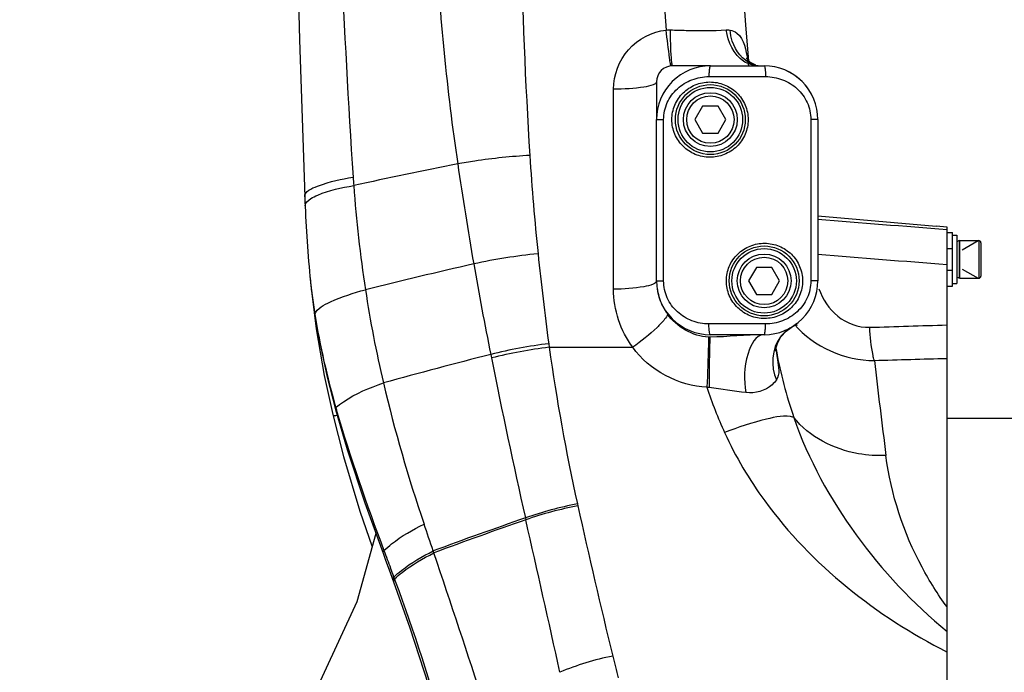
# Model space of a CAD drawing. Header units: millimetres. Extents: x 0 to 11890, y 0 to 8410.
# Tile 12 of 137: x 4033 to 4216, y 5751 to 5872. Entities that reach past the tile are written whole.
import ezdxf

# ---------------------------------------------------------------- set-up
doc = ezdxf.new("R2010")
doc.units = ezdxf.units.MM
doc.header["$LTSCALE"] = 653.95
for name, color, linetype in [('304103000012DXF_CONTINUOUS_LINE', 7, 'CONTINUOUS'), ('304105000067DXF_CONTINUOUS_LINE', 7, 'CONTINUOUS'), ('304105000087DXF_CONTINUOUS_LINE', 7, 'CONTINUOUS'), ('304107000013DXF_CONTINUOUS_LINE', 7, 'CONTINUOUS'), ('304301000074DXF_CONTINUOUS_LINE', 7, 'CONTINUOUS'), ('501023000020DXF_CONTINUOUS_LINE', 7, 'CONTINUOUS'), ('501023000046DXF_CONTINUOUS_LINE', 7, 'CONTINUOUS'), ('504001000007DXF_CONTINUOUS_LINE', 7, 'CONTINUOUS'), ('604006000001DXF_CONTINUOUS_LINE', 7, 'CONTINUOUS'), ('QJR6-2000HBUDXF_CONTINUOUS_LINE', 7, 'CONTINUOUS')]:
    doc.layers.add(name, color=color, linetype=linetype)

msp = doc.modelspace()

# ---------------------------------------------------------------- linework, layer by layer
at = {"layer": '304103000012DXF_CONTINUOUS_LINE', "color": 7, "linetype": 'Continuous'}
for p, q in [((4161.491, 5863.735), (4154.491, 5863.735)), ((4169.919, 5863.865), (4168.951, 5864.354)), ((4151.491, 5860.735), (4151.491, 5853.735)), ((4181.491, 5835.835), (4203.491, 5833.91)), ((4203.491, 5833.91), (4203.491, 5833.901)), ((4205.491, 5833.726), (4203.491, 5833.901)), ((4205.491, 5593.736), (4205.491, 5833.726)), ((4087.386, 5821.374), (4088.229, 5814.812)), ((4088.229, 5814.812), (4089.727, 5806.145)), ((4171.688, 5813.737), (4171.398, 5813.732)), ((4089.727, 5806.145), (4091.31, 5798.859)), ((4176.446, 5800.045), (4176.56, 5800.115)), ((4102.035, 5769.302), (4102.587, 5767.792))]:
    msp.add_line(p, q, dxfattribs=at)
at = {"layer": '304103000012DXF_CONTINUOUS_LINE', "color": 9, "linetype": 'Continuous'}
for p, q in [((4143.491, 5822.197), (4143.491, 5859.396)), ((4087.966, 5817.505), (4087.968, 5817.395)), ((4131.438, 5812.06), (4131.527, 5811.383)), ((4120.67, 5810.057), (4120.799, 5809.414)), ((4131.527, 5811.383), (4147.059, 5811.383)), ((4173.65, 5811.272), (4173.681, 5811.062)), ((4173.681, 5811.062), (4173.738, 5810.673)), ((4091.877, 5800.114), (4091.822, 5799.788)), ((4091.878, 5800.114), (4091.964, 5799.831)), ((4091.878, 5800.114), (4091.958, 5799.831)), ((4136.781, 5782.24), (4136.858, 5781.892)), ((4127.099, 5779.637), (4127.193, 5779.289)), ((4127.106, 5779.64), (4127.186, 5779.286)), ((4110.091, 5773.14), (4109.969, 5773.499)), ((4110.085, 5773.138), (4109.975, 5773.502)), ((4102.655, 5768.657), (4102.928, 5767.914)), ((4102.787, 5768.299), (4102.924, 5767.911))]:
    msp.add_line(p, q, dxfattribs=at)
for points in [[(4153.281, 5870.388), (4153.544, 5870.414), (4153.807, 5870.426), (4154.071, 5870.423)], [(4164.453, 5870.417), (4164.692, 5870.424), (4164.927, 5870.419), (4165.157, 5870.399)], [(4161.294, 5803.88), (4161.152, 5803.902), (4161.01, 5803.926), (4160.869, 5803.952)]]:
    msp.add_lwpolyline(points, dxfattribs=at)
at = {"layer": '304103000012DXF_CONTINUOUS_LINE', "color": 7, "linetype": 'Continuous'}
for points in [[(4168.951, 5864.354), (4168.307, 5864.952), (4168.152, 5865.174)], [(4087.058, 5824.588), (4087.229, 5822.926), (4087.662, 5819.463), (4087.968, 5817.395)], [(4087.968, 5817.395), (4088.775, 5812.76), (4090.269, 5805.828), (4091.822, 5799.788)], [(4173.635, 5810.68), (4173.636, 5810.698), (4173.688, 5811.148), (4173.968, 5812.121), (4174.608, 5813.314), (4175.582, 5814.412), (4176.523, 5815.094)], [(4161.424, 5813.279), (4161.287, 5813.28), (4161.151, 5813.283)], [(4091.822, 5799.788), (4093.993, 5792.385), (4097.273, 5782.438), (4100.639, 5773.084)], [(4091.31, 5798.859), (4093.315, 5791.045), (4096.357, 5780.9), (4098.627, 5774.285)], [(4100.639, 5773.084), (4101.044, 5771.99), (4102.035, 5769.302)], [(4102.587, 5767.792), (4105.614, 5759.222), (4109.112, 5748.521), (4112.026, 5738.879)]]:
    msp.add_lwpolyline(points, dxfattribs=at)
for centre, radius, start, end in [((9082.887, 6018.264), 5000, 176.701079, 182.05006), ((6560.537, 6061.235), 2400, 174.290898, 184.699789), ((4154.491, 5860.735), 3, 90, 180), ((4171.491, 5853.735), 10, 35.95158, 71.87098), ((4335.927, 5848.344), 250, 182.05006, 185.45278), ((4335.927, 5848.344), 250, 185.46094, 186.19302), ((4161.491, 5823.735), 10, 187.81172, 197.15211), ((4162.93, 5824.179), 11.506, 197.14965, 205.00641), ((4162.639, 5824.04), 11.184, 204.99065, 215.35466), ((4171.491, 5823.735), 10, 288.5624, 307.10843)]:
    msp.add_arc(centre, radius, start, end, dxfattribs=at)
at = {"layer": '304103000012DXF_CONTINUOUS_LINE', "color": 9, "linetype": 'Continuous'}
for centre, radius, start, end in [((4541.493, 5908.347), 431.567, 182.86447, 188.37316), ((5889.238, 5960.802), 1798.022, 182.437796, 183.755876), ((4171.138, 5868.803), 5.109, 247.78382, 262.69024), ((4584.925, 5876.022), 457.911, 183.62396, 185.92225), ((4301.775, 4902.249), 961.659, 101.228, 102.405249), ((4827.336, 5949.961), 720.423, 188.337079, 189.83631), ((4288.939, 5855.712), 194.276, 183.74526, 184.20811), ((4352.413, 5860.67), 257.943, 184.27183, 188.60365), ((4695.661, 5887.368), 569.227, 185.90817, 187.60246), ((4330.681, 4889.467), 961.355, 102.81163, 104.045162), ((4712.822, 5930.153), 604.208, 189.840663, 191.464788), ((4199.641, 5835.42), 113.103, 185.49579, 189.1135), ((4314.034, 5854.885), 219.13, 188.60932, 193.22633), ((4185.259, 5818.289), 8.171, 197.3938, 200.34795), ((4180.02, 5809.142), 6.905, 137.93197, 142.65202), ((4356.377, 4883.977), 955.605, 104.27982, 105.517818), ((4505.675, 5863.787), 377.8, 187.9732, 192.46528), ((4234.136, 5821.057), 61.241, 189.27005, 189.73137), ((5296.841, 6043.004), 1199.016, 191.23412, 192.688519), ((5898.102, 6007.449), 1717.625, 186.636424, 187.230525), ((4374.035, 5869.296), 280.837, 193.28773, 198.85929), ((5412.874, 6063.496), 1306.72, 192.445135, 193.703433), ((4347.66, 5137.112), 679.327, 108.945281, 110.480665), ((4347.619, 5139.258), 676.924, 109.004311, 110.541992), ((-1876.243, 4420.985), 6155.172, 12.4783095, 12.7487638), ((3232.01, 5479.698), 925.814, 18.502363, 18.830124), ((2015.289, 5064.081), 2211.551, 17.930248, 18.700196), ((3281.321, 5465.615), 875.457, 20.252241, 20.366664), ((4326.283, 5798.74), 188.339, 193.76113, 195.02199)]:
    msp.add_arc(centre, radius, start, end, dxfattribs=at)
for points, knots in [([(4157.516, 6299.584), (4146.713, 6192.601), (4142.048, 6048.884), (4150.4, 5905.927), (4153.281, 5870.387)], [0, 0, 0, 0, 0.750974, 1, 1, 1, 1]), ([(4143.491, 5859.396), (4143.491, 5862.012), (4145.482, 5867.452), (4150.661, 5870.096), (4153.281, 5870.387)], [0, 0, 0, 0, 0.4980955, 1, 1, 1, 1]), ([(4154.058, 5864.201), (4154.006, 5864.525), (4153.719, 5866.584), (4153.479, 5868.649), (4153.281, 5870.388)], [0, 0, 0, 0, 0.1579356, 1, 1, 1, 1]), ([(4154.071, 5870.423), (4155.048, 5870.386), (4158.507, 5870.288), (4161.973, 5870.278), (4164.453, 5870.417)], [0, 0, 0, 0, 0.2824553, 1, 1, 1, 1]), ([(4154.344, 5864.224), (4154.297, 5864.548), (4154.122, 5866.612), (4154.086, 5868.682), (4154.071, 5870.423)], [0, 0, 0, 0, 0.1583211, 1, 1, 1, 1]), ([(4169.206, 5864.074), (4167.484, 5864.776), (4165.675, 5867.173), (4165.215, 5869.69), (4165.157, 5870.399)], [0, 0, 0, 0, 0.7235166, 1, 1, 1, 1]), ([(4165.157, 5870.399), (4165.613, 5870.343), (4167.751, 5869.251), (4168.124, 5866.622), (4168.42, 5864.86)], [0, 0, 0, 0, 0.20468, 1, 1, 1, 1]), ([(4168.42, 5864.86), (4168.451, 5864.675), (4168.51, 5864.302), (4168.564, 5863.928), (4168.589, 5863.739)], [0, 0, 0, 0, 0.4964875, 1, 1, 1, 1]), ([(4154.161, 5863.717), (4154.119, 5863.712), (4154.135, 5863.979), (4154.077, 5864.08), (4154.058, 5864.201)], [0, 0, 0, 0, 0.255891, 1, 1, 1, 1]), ([(4154.491, 5863.735), (4154.443, 5863.735), (4154.393, 5863.971), (4154.362, 5864.101), (4154.344, 5864.224)], [0, 0, 0, 0, 0.2789241, 1, 1, 1, 1]), ([(4151.491, 5860.735), (4151.491, 5860.47), (4150.461, 5860.022), (4148.03, 5859.55), (4145.381, 5859.396), (4143.491, 5859.396)], [0, 0, 0, 0, 0.0964355, 0.3130276, 1, 1, 1, 1]), ([(4127.93, 5847.078), (4124.507, 5846.872), (4120.021, 5846.424), (4115.58, 5845.695), (4114.527, 5845.502)], [0, 0, 0, 0, 0.7619999, 1, 1, 1, 1]), ([(4086.087, 5839.401), (4086.05, 5840.422), (4090.129, 5842.121), (4092.828, 5842.652), (4095.078, 5843.021)], [0, 0, 0, 0, 0.3095645, 1, 1, 1, 1]), ([(4087.197, 5839.04), (4087.612, 5839.306), (4090.149, 5840.507), (4092.922, 5841.063), (4095.187, 5841.456)], [0, 0, 0, 0, 0.176587, 1, 1, 1, 1]), ([(4151.491, 5823.735), (4151.491, 5823.453), (4150.508, 5822.914), (4148.008, 5822.385), (4145.383, 5822.197), (4143.491, 5822.197)], [0, 0, 0, 0, 0.1017141, 0.3184438, 1, 1, 1, 1]), ([(4087.386, 5821.374), (4087.386, 5821.369), (4087.388, 5821.359), (4087.392, 5821.35), (4087.394, 5821.345)], [0, 0, 0, 0, 0.4859034, 1, 1, 1, 1]), ([(4087.966, 5817.505), (4088.387, 5818.667), (4091.996, 5820.459), (4095.147, 5821.506), (4097.373, 5822.082)], [0, 0, 0, 0, 0.3497037, 1, 1, 1, 1]), ([(4181.67, 5822.28), (4182.355, 5820.336), (4184.722, 5816.638), (4189.017, 5815.036), (4191.114, 5815.102)], [0, 0, 0, 0, 0.4955093, 1, 1, 1, 1]), ([(4153.518, 5817.568), (4153.489, 5817.199), (4152.773, 5816.303), (4150.768, 5814.168), (4148.641, 5812.516), (4147.058, 5811.384)], [0, 0, 0, 0, 0.1233491, 0.3527187, 1, 1, 1, 1]), ([(4171.398, 5813.732), (4169.886, 5813.646), (4167.661, 5809.004), (4167.718, 5805.351), (4168.116, 5802.96)], [0, 0, 0, 0, 0.3845947, 1, 1, 1, 1]), ([(4191.985, 5808.945), (4191.873, 5809.244), (4191.4, 5811.274), (4191.235, 5813.35), (4191.114, 5815.102)], [0, 0, 0, 0, 0.1536904, 1, 1, 1, 1]), ([(4161.151, 5813.283), (4161.145, 5812.802), (4161.069, 5809.691), (4160.964, 5806.581), (4160.869, 5803.952)], [0, 0, 0, 0, 0.1547987, 1, 1, 1, 1]), ([(4161.424, 5813.279), (4161.389, 5812.795), (4161.288, 5809.662), (4161.278, 5806.528), (4161.294, 5803.88)], [0, 0, 0, 0, 0.1548765, 1, 1, 1, 1]), ([(4173.738, 5810.673), (4173.819, 5810.126), (4174.033, 5808.41), (4174.478, 5806.343), (4173.767, 5805.331)], [0, 0, 0, 0, 0.3088001, 1, 1, 1, 1]), ([(4091.877, 5800.114), (4092.295, 5800.549), (4094.953, 5802.616), (4098.127, 5803.852), (4100.716, 5804.748)], [0, 0, 0, 0, 0.1803138, 1, 1, 1, 1]), ([(4173.767, 5805.331), (4173.536, 5805.003), (4172.173, 5803.4), (4169.796, 5802.759), (4168.117, 5802.96)], [0, 0, 0, 0, 0.1919148, 1, 1, 1, 1]), ([(4091.308, 5798.858), (4091.316, 5798.771), (4091.708, 5798.649), (4091.97, 5798.723), (4092.183, 5798.771)], [0, 0, 0, 0, 0.2868477, 1, 1, 1, 1]), ([(4176.996, 5798.351), (4175.362, 5798.814), (4170.785, 5797.844), (4166.662, 5796.539), (4164.142, 5795.514)], [0, 0, 0, 0, 0.384347, 1, 1, 1, 1]), ([(4194.135, 5791.265), (4192.434, 5791.198), (4186.155, 5791.549), (4179.807, 5794.705), (4176.996, 5798.351)], [0, 0, 0, 0, 0.2699658, 1, 1, 1, 1]), ([(4164.142, 5795.514), (4166.18, 5791.043), (4176.228, 5774.093), (4192.412, 5761.354), (4205.491, 5754.704)], [0, 0, 0, 0, 0.2508832, 1, 1, 1, 1]), ([(4205.491, 5763.089), (4203.786, 5765.44), (4198.338, 5774.067), (4195.052, 5784.037), (4194.135, 5791.265)], [0, 0, 0, 0, 0.2849795, 1, 1, 1, 1]), ([(4100.82, 5773.585), (4101.272, 5774.023), (4103.548, 5775.964), (4106.164, 5777.468), (4108.274, 5778.517)], [0, 0, 0, 0, 0.2106243, 1, 1, 1, 1]), ([(4100.82, 5773.585), (4100.751, 5773.507), (4100.642, 5773.357), (4100.623, 5773.16), (4100.648, 5773.087)], [0, 0, 0, 0, 0.5732955, 1, 1, 1, 1]), ([(4102.655, 5768.657), (4103.104, 5769.088), (4105.345, 5770.984), (4107.906, 5772.466), (4109.969, 5773.499)], [0, 0, 0, 0, 0.2123964, 1, 1, 1, 1]), ([(4102.787, 5768.299), (4103.236, 5768.729), (4105.473, 5770.624), (4108.031, 5772.107), (4110.091, 5773.139)], [0, 0, 0, 0, 0.212535, 1, 1, 1, 1]), ([(4102.655, 5768.657), (4102.582, 5768.579), (4102.466, 5768.429), (4102.441, 5768.228), (4102.466, 5768.154)], [0, 0, 0, 0, 0.5772718, 1, 1, 1, 1]), ([(4102.787, 5768.299), (4102.724, 5768.231), (4102.622, 5768.1), (4102.577, 5767.934), (4102.583, 5767.864)], [0, 0, 0, 0, 0.5681573, 1, 1, 1, 1]), ([(4102.583, 5767.864), (4102.584, 5767.852), (4102.587, 5767.829), (4102.593, 5767.806), (4102.597, 5767.795)], [0, 0, 0, 0, 0.5038141, 1, 1, 1, 1])]:
    msp.add_open_spline(points, degree=3, knots=knots, dxfattribs=at)
for points in [[(4126.209, 5887.821), (4126.545, 5874.232), (4127.071, 5860.644), (4127.93, 5847.078)], [(4167.724, 5864.57), (4165.858, 5865.798), (4164.733, 5868.201), (4164.453, 5870.417)], [(4170.41, 5863.735), (4169.472, 5863.735), (4168.507, 5864.054), (4167.724, 5864.57)], [(4086.155, 5837.676), (4086.13, 5838.248), (4086.715, 5838.731), (4087.197, 5839.04)], [(4205.491, 5833.213), (4197.491, 5833.867), (4189.491, 5834.519), (4181.491, 5835.167)], [(4129.458, 5828.775), (4125.443, 5828.381), (4121.44, 5827.772), (4117.504, 5826.888)], [(4205.491, 5826.699), (4197.491, 5827.356), (4189.491, 5828.011), (4181.491, 5828.663)], [(4147.059, 5811.383), (4144.798, 5814.432), (4143.49, 5818.401), (4143.491, 5822.197)], [(4087.966, 5817.505), (4088.903, 5811.638), (4090.261, 5805.832), (4091.877, 5800.114)], [(4177.108, 5815.625), (4180.694, 5811.539), (4186.55, 5808.842), (4191.985, 5808.945)], [(4191.114, 5815.102), (4195.906, 5815.256), (4200.698, 5815.405), (4205.491, 5815.55)], [(4176.523, 5815.093), (4175.918, 5814.741), (4175.364, 5814.288), (4174.895, 5813.768)], [(4131.438, 5812.06), (4127.815, 5811.604), (4124.209, 5810.951), (4120.67, 5810.057)], [(4174.531, 5813.331), (4172.906, 5811.201), (4172.68, 5807.779), (4173.767, 5805.331)], [(4131.527, 5811.383), (4127.919, 5810.937), (4124.326, 5810.295), (4120.799, 5809.414)], [(4160.869, 5803.952), (4155.645, 5804.138), (4150.128, 5807.151), (4147.059, 5811.383)], [(4173.777, 5810.705), (4174.496, 5806.511), (4175.641, 5802.385), (4176.996, 5798.351)], [(4191.985, 5808.945), (4196.487, 5809.077), (4200.989, 5809.206), (4205.491, 5809.331)], [(4160.869, 5803.952), (4161.784, 5801.078), (4162.89, 5798.259), (4164.142, 5795.514)], [(4168.117, 5802.96), (4165.838, 5803.231), (4163.566, 5803.553), (4161.294, 5803.88)], [(4091.958, 5799.831), (4094.481, 5790.948), (4097.576, 5782.23), (4100.82, 5773.585)], [(4176.996, 5798.351), (4179.691, 5790.55), (4183.76, 5783.16), (4188.615, 5776.486)], [(4136.781, 5782.24), (4133.498, 5781.628), (4130.248, 5780.77), (4127.106, 5779.64)], [(4136.858, 5781.892), (4133.576, 5781.278), (4130.327, 5780.419), (4127.186, 5779.286)], [(4188.615, 5776.486), (4193.451, 5769.838), (4199.177, 5763.767), (4205.491, 5758.502)], [(4100.82, 5773.585), (4101.026, 5773.037), (4101.232, 5772.488), (4101.437, 5771.94)], [(4101.437, 5771.94), (4101.641, 5771.392), (4101.845, 5770.845), (4102.048, 5770.297)], [(4102.928, 5767.914), (4106.383, 5758.494), (4109.446, 5748.926), (4112.21, 5739.281)], [(4143.35, 5753.939), (4139.989, 5753.29), (4136.67, 5752.298), (4133.531, 5750.933)]]:
    msp.add_open_spline(points, degree=3, dxfattribs=at)
at = {"layer": '304103000012DXF_CONTINUOUS_LINE', "color": 7, "linetype": 'Continuous'}
for points in [[(4161.151, 5813.283), (4158.235, 5813.393), (4155.208, 5815.19), (4153.518, 5817.568)], [(4171.398, 5813.732), (4168.07, 5813.694), (4164.752, 5813.309), (4161.424, 5813.279)]]:
    msp.add_open_spline(points, degree=3, dxfattribs=at)
at = {"layer": '304105000067DXF_CONTINUOUS_LINE', "color": 7, "linetype": 'Continuous'}
for p, q in [((4205.491, 5832.735), (4206.491, 5832.735)), ((4206.491, 5822.735), (4206.491, 5832.735)), ((4205.491, 5822.735), (4206.491, 5822.735))]:
    msp.add_line(p, q, dxfattribs=at)
at = {"layer": '304105000067DXF_CONTINUOUS_LINE', "color": 9, "linetype": 'Continuous'}
for p, q in [((4205.491, 5829.735), (4206.491, 5829.735)), ((4205.491, 5825.735), (4206.491, 5825.735))]:
    msp.add_line(p, q, dxfattribs=at)
at = {"layer": '304105000087DXF_CONTINUOUS_LINE', "color": 7, "linetype": 'Continuous'}
for centre in [(4161.491, 5853.735), (4171.491, 5823.735)]:
    msp.add_circle(centre, 6, dxfattribs=at)
at = {"layer": '304107000013DXF_CONTINUOUS_LINE', "color": 7, "linetype": 'Continuous'}
for p, q in [((4161.491, 5863.735), (4171.491, 5863.735)), ((4151.491, 5823.735), (4151.491, 5853.735)), ((4181.491, 5853.735), (4181.491, 5823.735)), ((4171.491, 5813.735), (4161.491, 5813.735))]:
    msp.add_line(p, q, dxfattribs=at)
at = {"layer": '304107000013DXF_CONTINUOUS_LINE', "color": 9, "linetype": 'Continuous'}
for p, q in [((4161.228, 5861.735), (4171.754, 5861.735)), ((4151.491, 5853.735), (4152.807, 5853.735)), ((4152.807, 5823.735), (4152.807, 5853.735)), ((4180.175, 5853.735), (4180.175, 5823.735)), ((4181.491, 5853.735), (4180.175, 5853.735)), ((4151.491, 5823.735), (4152.807, 5823.735)), ((4181.491, 5823.735), (4180.175, 5823.735)), ((4171.754, 5815.735), (4161.228, 5815.735))]:
    msp.add_line(p, q, dxfattribs=at)
at = {"layer": '304107000013DXF_CONTINUOUS_LINE', "color": 7, "linetype": 'Continuous'}
for centre in [(4161.491, 5853.735), (4171.491, 5823.735)]:
    msp.add_circle(centre, 6.5, dxfattribs=at)
for centre, start, end in [((4161.491, 5853.735), 89.9987, 180.00063), ((4171.491, 5853.735), 359.9994, 90), ((4161.491, 5823.735), 179.9994, 270.00133), ((4171.491, 5823.735), 269.99871, 0.00063)]:
    msp.add_arc(centre, 10, start, end, dxfattribs=at)
at = {"layer": '304107000013DXF_CONTINUOUS_LINE', "color": 9, "linetype": 'Continuous'}
for points, knots in [([(4161.491, 5863.735), (4161.43, 5863.735), (4161.356, 5863.46), (4161.29, 5863.103), (4161.239, 5862.454), (4161.228, 5861.99), (4161.228, 5861.735)], [0, 0, 0, 0, 0.0894291, 0.3058736, 0.62492, 1, 1, 1, 1]), ([(4171.491, 5863.735), (4171.552, 5863.735), (4171.626, 5863.46), (4171.692, 5863.103), (4171.743, 5862.454), (4171.754, 5861.99), (4171.754, 5861.735)], [0, 0, 0, 0, 0.0894291, 0.3058736, 0.62492, 1, 1, 1, 1]), ([(4152.807, 5853.735), (4152.807, 5854.813), (4153.279, 5856.983), (4155.224, 5859.633), (4158.009, 5861.343), (4160.159, 5861.735), (4161.228, 5861.735)], [0, 0, 0, 0, 0.2523773, 0.5015841, 0.7497268, 1, 1, 1, 1]), ([(4171.754, 5861.735), (4172.823, 5861.735), (4174.973, 5861.343), (4177.757, 5859.633), (4179.703, 5856.983), (4180.175, 5854.813), (4180.175, 5853.735)], [0, 0, 0, 0, 0.2502726, 0.4984154, 0.7476224, 1, 1, 1, 1]), ([(4154.339, 5853.735), (4154.339, 5854.655), (4154.715, 5856.506), (4156.297, 5858.821), (4158.631, 5860.36), (4161.378, 5860.914), (4164.149, 5860.395), (4166.529, 5858.857), (4168.137, 5856.521), (4168.516, 5854.657), (4168.516, 5853.735)], [0, 0, 0, 0, 0.1254518, 0.249682, 0.373292, 0.4975277, 0.6227735, 0.7484985, 0.8742521, 1, 1, 1, 1]), ([(4168.516, 5853.735), (4168.516, 5852.813), (4168.137, 5850.949), (4166.529, 5848.613), (4164.149, 5847.075), (4161.378, 5846.557), (4158.631, 5847.11), (4156.297, 5848.649), (4154.715, 5850.965), (4154.339, 5852.816), (4154.339, 5853.735)], [0, 0, 0, 0, 0.1257473, 0.2515008, 0.3772255, 0.5024712, 0.6267069, 0.7503173, 0.8745475, 1, 1, 1, 1]), ([(4164.466, 5823.735), (4164.466, 5824.657), (4164.845, 5826.521), (4166.453, 5828.857), (4168.832, 5830.395), (4171.604, 5830.914), (4174.351, 5830.36), (4176.685, 5828.821), (4178.267, 5826.506), (4178.643, 5824.655), (4178.643, 5823.735)], [0, 0, 0, 0, 0.1257473, 0.2515008, 0.3772255, 0.5024712, 0.6267069, 0.7503172, 0.8745475, 1, 1, 1, 1]), ([(4161.228, 5815.735), (4160.159, 5815.735), (4158.009, 5816.127), (4155.224, 5817.837), (4153.279, 5820.487), (4152.807, 5822.657), (4152.807, 5823.735)], [0, 0, 0, 0, 0.2502731, 0.4984157, 0.7476225, 1, 1, 1, 1]), ([(4178.643, 5823.735), (4178.643, 5822.816), (4178.267, 5820.965), (4176.685, 5818.649), (4174.351, 5817.11), (4171.604, 5816.557), (4168.833, 5817.075), (4166.453, 5818.613), (4164.845, 5820.949), (4164.466, 5822.813), (4164.466, 5823.735)], [0, 0, 0, 0, 0.1254518, 0.2496821, 0.3732921, 0.4975277, 0.6227736, 0.7484985, 0.874252, 1, 1, 1, 1]), ([(4180.175, 5823.735), (4180.175, 5822.657), (4179.703, 5820.487), (4177.757, 5817.837), (4174.973, 5816.127), (4172.823, 5815.735), (4171.754, 5815.735)], [0, 0, 0, 0, 0.2523775, 0.5015844, 0.7497273, 1, 1, 1, 1]), ([(4161.491, 5813.735), (4161.43, 5813.735), (4161.356, 5814.01), (4161.29, 5814.367), (4161.239, 5815.016), (4161.228, 5815.48), (4161.228, 5815.735)], [0, 0, 0, 0, 0.0894291, 0.3058736, 0.62492, 1, 1, 1, 1]), ([(4171.491, 5813.735), (4171.552, 5813.735), (4171.626, 5814.01), (4171.692, 5814.367), (4171.743, 5815.016), (4171.754, 5815.48), (4171.754, 5815.735)], [0, 0, 0, 0, 0.0894291, 0.3058736, 0.62492, 1, 1, 1, 1])]:
    msp.add_open_spline(points, degree=3, knots=knots, dxfattribs=at)
at = {"layer": '304301000074DXF_CONTINUOUS_LINE', "color": 7, "linetype": 'Continuous'}
msp.add_line((4205.491, 5798.235), (4226.625, 5798.235), dxfattribs=at)
at = {"layer": '501023000020DXF_CONTINUOUS_LINE', "color": 7, "linetype": 'Continuous'}
for p, q in [((4207.791, 5831.235), (4207.791, 5824.235)), ((4207.791, 5831.235), (4211.391, 5831.235)), ((4211.791, 5830.835), (4211.791, 5824.635)), ((4207.791, 5824.235), (4211.391, 5824.235))]:
    msp.add_line(p, q, dxfattribs=at)
at = {"layer": '501023000020DXF_CONTINUOUS_LINE', "color": 2, "linetype": 'Continuous'}
for p, q in [((4208.291, 5829.524), (4211.255, 5831.235)), ((4208.291, 5825.946), (4211.255, 5824.235))]:
    msp.add_line(p, q, dxfattribs=at)
at = {"layer": '501023000020DXF_CONTINUOUS_LINE', "color": 9, "linetype": 'Continuous'}
msp.add_line((4211.391, 5831.235), (4211.391, 5824.235), dxfattribs=at)
at = {"layer": '501023000020DXF_CONTINUOUS_LINE', "color": 7, "linetype": 'Continuous'}
for centre, start, end in [((4211.391, 5830.835), 0, 90), ((4211.391, 5824.635), 270, 360)]:
    msp.add_arc(centre, 0.4, start, end, dxfattribs=at)
at = {"layer": '501023000046DXF_CONTINUOUS_LINE', "color": 7, "linetype": 'Continuous'}
for p, q in [((4160.048, 5856.235), (4158.604, 5853.735)), ((4162.934, 5856.235), (4160.048, 5856.235)), ((4164.378, 5853.735), (4162.934, 5856.235)), ((4158.604, 5853.735), (4160.048, 5851.235)), ((4162.934, 5851.235), (4164.378, 5853.735)), ((4160.048, 5851.235), (4162.934, 5851.235)), ((4170.048, 5826.235), (4168.604, 5823.735)), ((4172.934, 5826.235), (4170.048, 5826.235)), ((4174.378, 5823.735), (4172.934, 5826.235)), ((4168.604, 5823.735), (4170.048, 5821.235)), ((4172.934, 5821.235), (4174.378, 5823.735)), ((4170.048, 5821.235), (4172.934, 5821.235))]:
    msp.add_line(p, q, dxfattribs=at)
for centre in [(4161.491, 5853.735), (4171.491, 5823.735)]:
    msp.add_circle(centre, 5, dxfattribs=at)
at = {"layer": '501023000046DXF_CONTINUOUS_LINE', "color": 9, "linetype": 'Continuous'}
for centre in [(4161.491, 5853.735), (4171.491, 5823.735)]:
    msp.add_circle(centre, 4.4, dxfattribs=at)
at = {"layer": '504001000007DXF_CONTINUOUS_LINE', "color": 7, "linetype": 'Continuous'}
for p, q in [((4206.491, 5832.235), (4207.291, 5832.235)), ((4207.291, 5832.235), (4207.291, 5823.235)), ((4206.491, 5823.235), (4207.291, 5823.235))]:
    msp.add_line(p, q, dxfattribs=at)
at = {"layer": '604006000001DXF_CONTINUOUS_LINE', "color": 7, "linetype": 'Continuous'}
for p, q in [((4207.741, 5831.235), (4207.291, 5831.016)), ((4207.741, 5831.235), (4207.741, 5824.235)), ((4207.791, 5831.132), (4207.741, 5831.235)), ((4207.741, 5824.235), (4207.291, 5824.454)), ((4207.791, 5824.339), (4207.741, 5824.235))]:
    msp.add_line(p, q, dxfattribs=at)
at = {"layer": 'QJR6-2000HBUDXF_CONTINUOUS_LINE', "color": 7, "linetype": 'Continuous'}
msp.add_lwpolyline([(4099.314, 5776.767), (4095.79, 5764.044), (4079.871, 5729.569), (4061.817, 5697.41), (4045.848, 5666.552), (4035.695, 5636.401), (4033.095, 5607.676), (4037.277, 5580.802), (4047.564, 5553.743), (4062.158, 5528.343)], dxfattribs=at)

doc.saveas('drawing.dxf')
